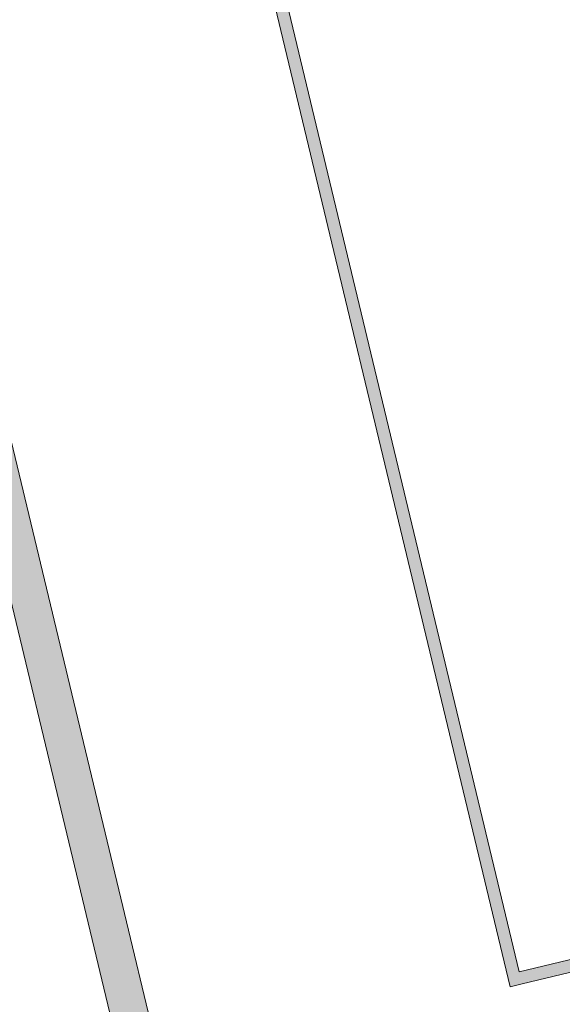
# Model space of a CAD drawing. Header units: millimetres. Extents: x -22000 to 226618, y -100134 to 72379.
# Tile 34 of 44: x 89985 to 98700, y -36048 to -20219. Entities that reach past the tile are written whole.
import ezdxf

# ---------------------------------------------------------------- set-up
doc = ezdxf.new("R2010")
doc.units = ezdxf.units.MM
doc.header["$MEASUREMENT"] = 0
doc.layers.add('01-01 BAT MITOYEN', color=7, linetype='Continuous')
doc.layers.add('02-04 Mur.Construction', color=7, linetype='Continuous')

# ---------------------------------------------------------------- blocks, each defined once
blk = doc.blocks.new('Mur_1_1', base_point=(66046, 69762))
at = {"layer": '01-01 BAT MITOYEN', "linetype": 'Continuous', "lineweight": 0, "true_color": 0xffffff}
blk.add_hatch(color=7, dxfattribs=at).paths.add_polyline_path([(93145, -40756), (66646, 69834), (66656, 67217), (93153, -43365)])
at = {"layer": '01-01 BAT MITOYEN', "color": 7, "linetype": 'Continuous', "lineweight": 20, "flags": 128}
for points in [[(93145, -40756), (66646, 69834)], [(66046, 69762), (93153, -43365)]]:
    blk.add_lwpolyline(points, dxfattribs=at)
blk = doc.blocks.new('Mur_132_1', base_point=(81026, 34496))
at = {"layer": '01-01 BAT MITOYEN', "linetype": 'Continuous', "lineweight": 0, "true_color": 0xffffff}
for points in [[(98010, -35524), (81267, 34348), (81073, 34302), (97815, -35570)], [(97815, -35570), (97862, -35765), (98010, -35524)], [(97862, -35765), (98056, -35718), (98010, -35524)]]:
    blk.add_hatch(color=7, dxfattribs=at).paths.add_polyline_path(points)
at = {"layer": '01-01 BAT MITOYEN', "color": 7, "linetype": 'Continuous', "lineweight": 20, "flags": 128}
for points in [[(81026, 34496), (97862, -35765)], [(98010, -35524), (81267, 34348)]]:
    blk.add_lwpolyline(points, dxfattribs=at)
at = {"layer": '02-04 Mur.Construction', "color": 7, "linetype": 'Continuous', "lineweight": 20, "flags": 128}
blk.add_lwpolyline([(97862, -35765), (98056, -35718)], dxfattribs=at)
blk = doc.blocks.new('Mur_133_1', base_point=(97862, -35765))
at = {"layer": '02-04 Mur.Construction', "linetype": 'Continuous', "lineweight": 0, "true_color": 0xffffff}
for points in [[(98010, -35524), (98056, -35718), (108073, -33318), (107832, -33170)], [(107832, -33170), (108073, -33318), (108026, -33124)]]:
    blk.add_hatch(color=7, dxfattribs=at).paths.add_polyline_path(points)
at = {"layer": '02-04 Mur.Construction', "color": 7, "linetype": 'Continuous', "lineweight": 20}
blk.add_line((107832, -33170), (108026, -33124), dxfattribs=at)
at = {"layer": '02-04 Mur.Construction', "color": 7, "linetype": 'Continuous', "lineweight": 20, "flags": 128}
for points in [[(107832, -33170), (98010, -35524)], [(108073, -33318), (108026, -33124)], [(98056, -35718), (108073, -33318)]]:
    blk.add_lwpolyline(points, dxfattribs=at)

msp = doc.modelspace()

# ---------------------------------------------------------------- block references
at = {"layer": '01-01 BAT MITOYEN', "color": 7, "lineweight": 20}
for name, p in [('Mur_1_1', (66046, 69762)), ('Mur_132_1', (81026, 34496))]:
    msp.add_blockref(name, p, dxfattribs=at)
at = {"layer": '02-04 Mur.Construction', "color": 7, "lineweight": 20}
msp.add_blockref('Mur_133_1', (97862, -35765), dxfattribs=at)

doc.saveas('drawing.dxf')
